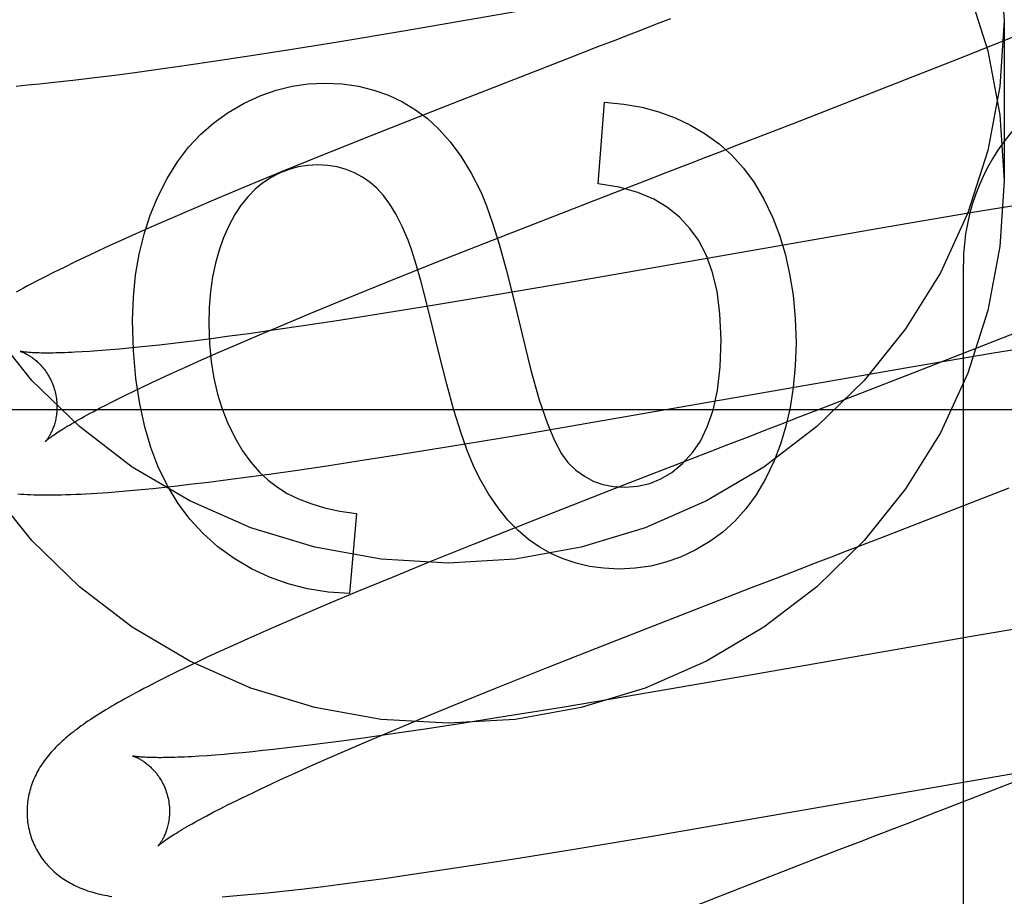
# Model space of a CAD drawing. Header units: inches. Extents: x 0 to 200, y 0 to 129.
# Tile 55 of 97: x 57.427 to 57.565, y 49.006 to 49.129. Entities that reach past the tile are written whole.
import ezdxf

# ---------------------------------------------------------------- set-up
doc = ezdxf.new("R2010")
doc.units = ezdxf.units.IN
doc.header["$LTSCALE"] = 11
doc.header["$MEASUREMENT"] = 0
doc.linetypes.add('HIDDEN', pattern=[0.2, 0.1, -0.1])
doc.layers.add('DEFAULT_2', color=8, linetype='HIDDEN')

msp = doc.modelspace()

# ---------------------------------------------------------------- linework, layer by layer
at = {"layer": 'DEFAULT_2', "color": 8, "linetype": 'HIDDEN'}
for p, q in [((57.4803695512, 49.127179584), (57.536489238, 49.136915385)), ((57.56463871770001, 49.1286217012), (57.56463871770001, 49.1061297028)), ((57.4711767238, 49.1256537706), (57.4803695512, 49.127179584)), ((57.5645241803, 49.1257703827), (57.56906529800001, 49.1276139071)), ((57.4644647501, 49.1245706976), (57.4711767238, 49.1256537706)), ((57.5100180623, 49.1258353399), (57.5077679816, 49.1249645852)), ((57.5588215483, 49.1234863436), (57.5645241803, 49.1257703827)), ((57.45901843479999, 49.1237163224), (57.4644647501, 49.1245706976)), ((57.5077679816, 49.1249645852), (57.5032614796, 49.1232185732)), ((57.449614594, 49.12230776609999), (57.4537258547, 49.122911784)), ((57.4537258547, 49.122911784), (57.45901843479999, 49.1237163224)), ((57.5032614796, 49.1232185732), (57.4864690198, 49.116667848)), ((57.5508368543, 49.1203304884), (57.5588215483, 49.1234863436)), ((57.4398698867, 49.1209706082), (57.4427085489, 49.1213441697)), ((57.4427085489, 49.1213441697), (57.4456213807, 49.121741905)), ((57.4456213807, 49.121741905), (57.449614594, 49.12230776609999)), ((57.4293034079, 49.1197406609), (57.4309722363, 49.1199142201)), ((57.4309722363, 49.1199142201), (57.4326747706, 49.12010039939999)), ((57.4326747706, 49.12010039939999), (57.4344177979, 49.1202996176)), ((57.4344177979, 49.1202996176), (57.4371053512, 49.1206220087)), ((57.4371053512, 49.1206220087), (57.4398698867, 49.1209706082)), ((57.5349467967, 49.1141377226), (57.5508368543, 49.1203304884)), ((57.4260390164, 49.1194306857), (57.4276610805, 49.1195794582)), ((57.4276610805, 49.1195794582), (57.4293034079, 49.1197406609)), ((57.5077069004, 49.1057244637), (57.5085663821, 49.1171432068)), ((57.4864690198, 49.116667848), (57.4766552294, 49.1127846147)), ((57.5305633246, 49.1124404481), (57.5349467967, 49.1141377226)), ((57.4766552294, 49.1127846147), (57.4692580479, 49.109816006)), ((57.5250285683, 49.11030008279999), (57.5272486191, 49.1111583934)), ((57.4692580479, 49.109816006), (57.4631278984, 49.10731966)), ((57.4631278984, 49.10731966), (57.458192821, 49.1052797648)), ((57.5071549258, 49.1033798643), (57.5149784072, 49.1064133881)), ((57.5149784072, 49.1064133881), (57.5172164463, 49.1072794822)), ((57.458192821, 49.1052797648), (57.454371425, 49.10367756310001)), ((57.454371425, 49.10367756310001), (57.4506716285, 49.1021037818)), ((57.4950124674, 49.0986400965), (57.5071549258, 49.1033798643)), ((57.4506716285, 49.1021037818), (57.4479813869, 49.10094309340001)), ((57.5672010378, 49.10282229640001), (57.5599289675, 49.1016170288)), ((57.4479813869, 49.10094309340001), (57.4453671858, 49.0997998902)), ((57.5599289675, 49.1016170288), (57.5478995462, 49.0995657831)), ((57.4453671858, 49.0997998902), (57.4428296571, 49.0986735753)), ((57.5478995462, 49.0995657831), (57.5047311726, 49.0920391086)), ((57.4428296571, 49.0986735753), (57.4403735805, 49.09756531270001)), ((57.4853641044, 49.0948291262), (57.4950124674, 49.0986400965)), ((57.43878551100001, 49.0968378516), (57.4372354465, 49.0961184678)), ((57.4403735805, 49.09756531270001), (57.43878551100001, 49.0968378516)), ((57.435716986, 49.0954037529), (57.4342249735, 49.094690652)), ((57.4372354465, 49.0961184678), (57.435716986, 49.0954037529)), ((57.4327685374, 49.093982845), (57.4313698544, 49.0932907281)), ((57.4342249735, 49.094690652), (57.4327685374, 49.093982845)), ((57.4781294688, 49.0919332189), (57.4853641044, 49.0948291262)), ((57.5589387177, 48.4896404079), (57.5589387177, 49.0944442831)), ((57.4300482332, 49.0926240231), (57.4288098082, 49.0919864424)), ((57.4313698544, 49.0932907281), (57.4300482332, 49.0926240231)), ((57.4721673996, 49.0895136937), (57.4781294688, 49.0919332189)), ((57.5047311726, 49.0920391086), (57.4931575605, 49.0900662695)), ((57.467397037, 49.0875506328), (57.4721673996, 49.0895136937)), ((57.4931575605, 49.0900662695), (57.4841690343, 49.0885728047)), ((57.4841690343, 49.0885728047), (57.4765806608, 49.0873488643)), ((57.4637255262, 49.086019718), (57.467397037, 49.0875506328)), ((57.4765806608, 49.0873488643), (57.4713546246, 49.0865312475)), ((57.4601942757, 49.0845276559), (57.4637255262, 49.086019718)), ((57.466315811, 49.0857671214), (57.4624337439, 49.0851977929)), ((57.4713546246, 49.0865312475), (57.466315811, 49.0857671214)), ((57.5696396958, 49.08614038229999), (57.5620066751, 49.0831099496)), ((57.4533840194, 49.08395495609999), (57.4508704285, 49.0836362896)), ((57.4559940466, 49.0842993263), (57.4533840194, 49.08395495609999)), ((57.4586960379, 49.0846685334), (57.4559940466, 49.0842993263)), ((57.45681398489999, 49.0830780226), (57.4601942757, 49.0845276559)), ((57.4624337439, 49.0851977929), (57.4586960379, 49.0846685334)), ((57.4405484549, 49.0825097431), (57.4392802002, 49.0823990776)), ((57.4418709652, 49.0826331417), (57.4405484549, 49.0825097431)), ((57.4432464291, 49.0827692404), (57.4418709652, 49.0826331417)), ((57.4446734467, 49.0829179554), (57.4432464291, 49.0827692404)), ((57.4461506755, 49.0830791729), (57.4446734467, 49.0829179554)), ((57.4484577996, 49.08334412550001), (57.4461506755, 49.0830791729)), ((57.4508704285, 49.0836362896), (57.4484577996, 49.08334412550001)), ((57.4543841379, 49.0820208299), (57.45681398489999, 49.0830780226)), ((57.5620066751, 49.0831099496), (57.55183700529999, 49.0791258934)), ((57.56287778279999, 49.0819301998), (57.5699552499, 49.0831049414)), ((57.4363551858, 49.0821778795), (57.4352872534, 49.0821113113)), ((57.4392802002, 49.0823990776), (57.4380674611, 49.08230112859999)), ((57.45204944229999, 49.0809911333), (57.4543841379, 49.0820208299)), ((57.5521630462, 49.0801040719), (57.56287778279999, 49.0819301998)), ((57.4476827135, 49.0790208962), (57.4498142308, 49.0799905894)), ((57.4498142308, 49.0799905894), (57.45204944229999, 49.0809911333)), ((57.4962075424, 49.0703963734), (57.5521630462, 49.0801040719)), ((57.4450092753, 49.07777912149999), (57.4463214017, 49.07839246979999)), ((57.4463214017, 49.07839246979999), (57.4476827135, 49.0790208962)), ((57.55183700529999, 49.0791258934), (57.5422222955, 49.07539223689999)), ((57.4425373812, 49.076600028), (57.4437475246, 49.0771814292)), ((57.4437475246, 49.0771814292), (57.4450092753, 49.07777912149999)), ((57.4402764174, 49.07548865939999), (57.4413800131, 49.0760355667)), ((57.4413800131, 49.0760355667), (57.4425373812, 49.076600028)), ((57.4368547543, 49.0737246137), (57.43776042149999, 49.0742033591)), ((57.4392276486, 49.0749600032), (57.4402764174, 49.07548865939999)), ((57.5422222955, 49.07539223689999), (57.53894377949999, 49.0741231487)), ((57.4091387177, 49.0740443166), (57.9091387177, 49.0740443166)), ((57.5356366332, 49.0728440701), (57.5334183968, 49.0719864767)), ((57.4870411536, 49.0688746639), (57.4962075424, 49.0703963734)), ((57.4803473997, 49.0677941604), (57.4870411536, 49.0688746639)), ((57.52559282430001, 49.0689606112), (57.5233453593, 49.0680908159)), ((57.4749150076, 49.0669415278), (57.4803473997, 49.0677941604)), ((57.5233453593, 49.0680908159), (57.5121004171, 49.063726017)), ((57.4655329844, 49.0655350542), (57.4696351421, 49.0661383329)), ((57.4696351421, 49.0661383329), (57.4749150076, 49.0669415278)), ((57.4558061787, 49.0641982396), (57.4586405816, 49.0645719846)), ((57.4586405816, 49.0645719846), (57.46154791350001, 49.0649696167)), ((57.46154791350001, 49.0649696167), (57.4655329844, 49.0655350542)), ((57.446911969, 49.06313900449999), (57.44862178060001, 49.0633267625)), ((57.44862178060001, 49.0633267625), (57.4503653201, 49.06352677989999)), ((57.4503653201, 49.06352677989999), (57.4530468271, 49.06384943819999)), ((57.4530468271, 49.06384943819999), (57.4558061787, 49.0641982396)), ((57.5121004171, 49.063726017), (57.4987808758, 49.0585061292)), ((57.4404413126, 49.062521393), (57.4420022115, 49.0626548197)), ((57.4420022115, 49.0626548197), (57.4435978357, 49.062802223)), ((57.4435978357, 49.062802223), (57.44523585, 49.0629638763)), ((57.44523585, 49.0629638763), (57.446911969, 49.06313900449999)), ((57.5482093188, 49.0563673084), (57.56534097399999, 49.0630343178)), ((57.4738187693, 49.0594352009), (57.4728365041, 49.0482005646)), ((57.4987808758, 49.0585061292), (57.4901482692, 49.0550757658)), ((57.5460021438, 49.0555131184), (57.5482093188, 49.0563673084)), ((57.4901482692, 49.0550757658), (57.4838652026, 49.0525456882)), ((57.4838652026, 49.0525456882), (57.4787820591, 49.05047242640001)), ((57.535967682, 49.0516333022), (57.538208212, 49.05249952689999)), ((57.4787820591, 49.05047242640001), (57.4738579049, 49.0484362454)), ((57.529231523, 49.04902682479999), (57.53260095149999, 49.0503311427)), ((57.4738579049, 49.0484362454), (57.47004507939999, 49.0468369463)), ((57.5225045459, 49.0464172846), (57.529231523, 49.04902682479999)), ((57.47004507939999, 49.0468369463), (57.4663544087, 49.04526631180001)), ((57.4663544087, 49.04526631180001), (57.4636696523, 49.0441074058)), ((57.5103286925, 49.0416625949), (57.5225045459, 49.0464172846)), ((57.4636696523, 49.0441074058), (57.461059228, 49.0429652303)), ((57.5741713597, 49.0445652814), (57.56088834, 49.04228987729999)), ((57.461059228, 49.0429652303), (57.4585304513, 49.0418421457)), ((57.4585304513, 49.0418421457), (57.4560888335, 49.0407397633)), ((57.5006622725, 49.037841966), (57.5103286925, 49.0416625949)), ((57.56088834, 49.04228987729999), (57.5234185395, 49.0357480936)), ((57.4545054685, 49.0400140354), (57.4529523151, 49.0392927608)), ((57.4560888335, 49.0407397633), (57.4545054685, 49.0400140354)), ((57.4514256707, 49.03857365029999), (57.449930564, 49.03785842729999)), ((57.4529523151, 49.0392927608), (57.4514256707, 49.03857365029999)), ((57.4484820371, 49.03715377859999), (57.4470958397, 49.0364671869)), ((57.449930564, 49.03785842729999), (57.4484820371, 49.03715377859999)), ((57.4934203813, 49.034940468), (57.5006622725, 49.037841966)), ((57.4457840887, 49.03580486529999), (57.4445509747, 49.03516945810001)), ((57.4470958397, 49.0364671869), (57.4457840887, 49.03580486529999)), ((57.5234185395, 49.0357480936), (57.5117377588, 49.0337462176)), ((57.4874572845, 49.032517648), (57.4934203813, 49.034940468)), ((57.5117377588, 49.0337462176), (57.5026330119, 49.03222144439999)), ((57.4826897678, 49.0305529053), (57.4874572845, 49.032517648)), ((57.5026330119, 49.03222144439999), (57.49492190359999, 49.0309646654)), ((57.4790233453, 49.0290215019), (57.4826897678, 49.0305529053)), ((57.49492190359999, 49.0309646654), (57.48855184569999, 49.0299578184)), ((57.4754996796, 49.0275297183), (57.4790233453, 49.0290215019)), ((57.4834427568, 49.02917601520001), (57.4795012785, 49.0285918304)), ((57.48855184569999, 49.0299578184), (57.4834427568, 49.02917601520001)), ((57.4720544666, 49.0275444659), (57.469426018, 49.0271963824)), ((57.4757014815, 49.0280471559), (57.4720544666, 49.0275444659)), ((57.4721295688, 49.0260811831), (57.4754996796, 49.0275297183)), ((57.4795012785, 49.0285918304), (57.4757014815, 49.0280471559)), ((57.4578253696, 49.0258577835), (57.4564918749, 49.0257324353)), ((57.4592119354, 49.0259959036), (57.4578253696, 49.0258577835)), ((57.46065026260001, 49.0261467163), (57.4592119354, 49.0259959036)), ((57.4621390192, 49.0263101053), (57.46065026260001, 49.0261467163)), ((57.4644637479, 49.0265784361), (57.4621390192, 49.0263101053)), ((57.46689423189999, 49.0268740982), (57.4644637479, 49.0265784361)), ((57.469426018, 49.0271963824), (57.46689423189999, 49.0268740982)), ((57.46970909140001, 49.0250253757), (57.4721295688, 49.0260811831)), ((57.4528231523, 49.025433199), (57.4517157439, 49.0253588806)), ((57.453989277, 49.0255201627), (57.4528231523, 49.025433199)), ((57.4552127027, 49.0256198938), (57.453989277, 49.0255201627)), ((57.4564918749, 49.0257324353), (57.4552127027, 49.0256198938)), ((57.4673853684, 49.023997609), (57.46970909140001, 49.0250253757)), ((57.4651626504, 49.022999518), (57.4673853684, 49.023997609)), ((57.5147275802, 49.0140658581), (57.5737098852, 49.0242996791)), ((57.4616943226, 49.02140683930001), (57.4630452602, 49.0220328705)), ((57.4630452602, 49.0220328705), (57.4651626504, 49.022999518)), ((57.5662651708, 49.0218041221), (57.5566213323, 49.0180621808)), ((57.4591433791, 49.020201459), (57.4603932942, 49.02079617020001)), ((57.4603932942, 49.02079617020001), (57.4616943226, 49.02140683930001)), ((57.4557122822, 49.0185196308), (57.456801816, 49.01906255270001)), ((57.456801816, 49.01906255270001), (57.457945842, 49.0196233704)), ((57.457945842, 49.0196233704), (57.4591433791, 49.020201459)), ((57.45370169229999, 49.0174908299), (57.45467838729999, 49.017995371)), ((57.45467838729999, 49.017995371), (57.4557122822, 49.0185196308)), ((57.5566213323, 49.0180621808), (57.55443535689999, 49.0172162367)), ((57.4527834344, 49.0170069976), (57.45370169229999, 49.0174908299)), ((57.5043540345, 49.0123331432), (57.5147275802, 49.0140658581)), ((57.4965148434, 49.011062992), (57.5043540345, 49.0123331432)), ((57.5411085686, 49.01206304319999), (57.5377435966, 49.0107604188)), ((57.4910715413, 49.01020700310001), (57.4965148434, 49.011062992)), ((57.5377435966, 49.0107604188), (57.5276474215, 49.0068399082)), ((57.4816666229, 49.0087935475), (57.4857792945, 49.0094000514)), ((57.4857792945, 49.0094000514), (57.4910715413, 49.01020700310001)), ((57.4747541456, 49.0078243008), (57.4776705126, 49.00822468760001)), ((57.4776705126, 49.00822468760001), (57.4816666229, 49.0087935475)), ((57.4629870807, 49.0063784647), (57.4647026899, 49.0065683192)), ((57.4647026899, 49.0065683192), (57.4664524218, 49.0067704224)), ((57.4664524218, 49.0067704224), (57.46914214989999, 49.0070959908)), ((57.46914214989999, 49.0070959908), (57.4719103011, 49.0074476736)), ((57.4719103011, 49.0074476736), (57.4747541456, 49.0078243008)), ((57.5276474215, 49.0068399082), (57.5143639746, 49.0016329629)), ((57.45648576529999, 49.0057511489), (57.4580526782, 49.0058869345)), ((57.4580526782, 49.0058869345), (57.45965862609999, 49.0060370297)), ((57.45965862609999, 49.0060370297), (57.4613051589, 49.0062011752)), ((57.4613051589, 49.0062011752), (57.4629870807, 49.0063784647))]:
    msp.add_line(p, q, dxfattribs=at)
for points in [[(57.4224510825, 49.1718786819), (57.42825487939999, 49.1791211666), (57.43491926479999, 49.1856192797), (57.4423296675, 49.1912952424), (57.4503931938, 49.1960473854), (57.4589795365, 49.19982695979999), (57.4679735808, 49.2025569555), (57.4772368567, 49.2042204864), (57.4866387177, 49.20476967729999), (57.4960405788, 49.2042204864), (57.5053038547, 49.2025569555), (57.5142978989, 49.19982695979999), (57.5228842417, 49.1960473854), (57.530947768, 49.1912952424), (57.53835817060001, 49.1856192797), (57.54502255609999, 49.1791211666), (57.5508263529, 49.1718786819), (57.5557042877, 49.1640122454), (57.5595641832, 49.1556241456), (57.5623721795, 49.14684655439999), (57.56405561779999, 49.137866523), (57.56463871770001, 49.1286217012)], [(57.4224510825, 49.1493866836), (57.42825487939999, 49.1566291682), (57.43491926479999, 49.1631272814), (57.4423296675, 49.1688032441), (57.4503931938, 49.1735553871), (57.4589795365, 49.17733496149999), (57.4679735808, 49.1800649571), (57.4772368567, 49.18172848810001), (57.4866387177, 49.1822776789), (57.4960405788, 49.18172848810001), (57.5053038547, 49.1800649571), (57.5142978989, 49.17733496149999), (57.5228842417, 49.1735553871), (57.530947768, 49.1688032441), (57.53835817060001, 49.1631272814), (57.54502255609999, 49.1566291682), (57.5508263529, 49.1493866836), (57.5557042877, 49.141520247), (57.5595641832, 49.1331321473), (57.5623721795, 49.12435455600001), (57.56405561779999, 49.1153745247), (57.56463871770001, 49.1061297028)], [(57.56463871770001, 49.1286217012), (57.56405561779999, 49.11937687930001), (57.5623721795, 49.110396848), (57.5595641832, 49.1016192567), (57.5557042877, 49.093231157), (57.5508263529, 49.0853647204), (57.54502255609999, 49.0781222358), (57.53835817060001, 49.0716241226), (57.530947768, 49.0659481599), (57.5228842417, 49.0611960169), (57.5142978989, 49.0574164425), (57.5053038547, 49.05468644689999), (57.4960405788, 49.0530229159), (57.4866387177, 49.0524737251), (57.4772368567, 49.0530229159), (57.4679735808, 49.05468644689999), (57.4589795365, 49.0574164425), (57.4503931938, 49.0611960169), (57.4423296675, 49.0659481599), (57.43491926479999, 49.0716241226), (57.42825487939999, 49.0781222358), (57.4224510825, 49.0853647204)], [(57.5178515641, 49.1288642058), (57.5156222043, 49.128002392), (57.5133850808, 49.1271375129)], [(57.5133850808, 49.1271375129), (57.5122640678, 49.1267040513), (57.5100180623, 49.1258353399)], [(57.4557835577, 49.1157095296), (57.4580384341, 49.11701377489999), (57.46028569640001, 49.1180639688), (57.4625166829, 49.1188525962), (57.4647573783, 49.1194022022), (57.4670337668, 49.1197353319), (57.469337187, 49.1198444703)], [(57.469337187, 49.1198444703), (57.471774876, 49.1197218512), (57.4740788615, 49.1193949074), (57.4762407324, 49.1188614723), (57.4782857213, 49.1181280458), (57.48023906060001, 49.11720112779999), (57.4820923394, 49.1160785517)], [(57.5085663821, 49.1171432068), (57.51128142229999, 49.116894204), (57.51384035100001, 49.1164480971), (57.5162294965, 49.1158043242), (57.5184898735, 49.1149645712), (57.52066249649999, 49.1139305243), (57.522733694, 49.11270162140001)], [(57.4459112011, 49.1038712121), (57.4472267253, 49.1064690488), (57.4486694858, 49.1087993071), (57.4502350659, 49.110845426), (57.45193671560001, 49.11265708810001), (57.4537876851, 49.1142839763), (57.4557835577, 49.1157095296)], [(57.4820923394, 49.1160785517), (57.4837452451, 49.1148519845), (57.4853529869, 49.1133576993), (57.48691993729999, 49.1116101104), (57.4884329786, 49.1095659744), (57.4898789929, 49.1071820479), (57.4912623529, 49.1044727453)], [(57.522733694, 49.11270162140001), (57.5246544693, 49.1113071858), (57.5264346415, 49.1097036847), (57.52807090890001, 49.1079075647), (57.5295731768, 49.1058694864), (57.5309513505, 49.103540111), (57.5322021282, 49.1009358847)], [(57.5272486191, 49.1111583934), (57.5283557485, 49.1115865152), (57.5305633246, 49.1124404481)], [(57.52057032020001, 49.1085765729), (57.5228019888, 49.10943934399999), (57.5250285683, 49.11030008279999)], [(57.4683549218, 49.1083642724), (57.4669600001, 49.1082904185), (57.46561655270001, 49.1080785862), (57.46433319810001, 49.1077328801), (57.4630840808, 49.107240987), (57.4618433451, 49.1065905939), (57.4606196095, 49.10578580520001)], [(57.4757071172, 49.1058894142), (57.4746263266, 49.106639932), (57.4734961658, 49.1072542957), (57.4723245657, 49.1077316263), (57.47108773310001, 49.1080745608), (57.46976187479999, 49.1082857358), (57.4683549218, 49.1083642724)], [(57.5172164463, 49.1072794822), (57.5194530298, 49.1081445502), (57.52057032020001, 49.1085765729)], [(57.56463871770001, 49.1061297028), (57.56405561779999, 49.0968848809), (57.5623721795, 49.0879048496), (57.5595641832, 49.0791272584), (57.5557042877, 49.0707391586), (57.5508263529, 49.0628727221), (57.54502255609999, 49.0556302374), (57.53835817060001, 49.0491321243), (57.530947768, 49.0434561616), (57.5228842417, 49.03870401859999), (57.5142978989, 49.0349244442), (57.5053038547, 49.0321944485), (57.4960405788, 49.0305309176), (57.4866387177, 49.0299817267), (57.4772368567, 49.0305309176), (57.4679735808, 49.0321944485), (57.4589795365, 49.0349244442), (57.4503931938, 49.03870401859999), (57.4423296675, 49.0434561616), (57.43491926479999, 49.0491321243), (57.42825487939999, 49.0556302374), (57.4224510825, 49.0628727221)], [(57.4606196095, 49.10578580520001), (57.4595744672, 49.10493782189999), (57.4585765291, 49.1039221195), (57.4576227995, 49.1027471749), (57.456722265, 49.10138755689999), (57.4558839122, 49.0998178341), (57.4551047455, 49.09804648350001)], [(57.4810391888, 49.0977956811), (57.48021698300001, 49.09972033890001), (57.47936526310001, 49.1014050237), (57.4784812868, 49.10284064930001), (57.4775732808, 49.1040544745), (57.4766494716, 49.1050737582), (57.4757071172, 49.1058894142)], [(57.5205807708, 49.0994474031), (57.5191286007, 49.10100912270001), (57.5174255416, 49.1023706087), (57.5154964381, 49.1035374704), (57.5132667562, 49.1044928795), (57.5106619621, 49.1052200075), (57.5077069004, 49.1057244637)], [(57.4423863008, 49.0865702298), (57.4425015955, 49.08980997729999), (57.442809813, 49.0928979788), (57.4433147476, 49.0958255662), (57.4440050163, 49.0986187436), (57.444869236, 49.1013035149), (57.4459112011, 49.1038712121)], [(57.4912623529, 49.1044727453), (57.4920430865, 49.1026077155), (57.49289200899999, 49.1001871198), (57.4938056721, 49.09723625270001), (57.494794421, 49.0936792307), (57.4958686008, 49.08944017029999), (57.497024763, 49.0845443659)], [(57.5322021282, 49.1009358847), (57.53313366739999, 49.0985126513), (57.5339180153, 49.09589269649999), (57.5345631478, 49.0930840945), (57.5350451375, 49.0900626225), (57.5353400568, 49.08680405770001), (57.5354558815, 49.0833164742)], [(57.5249579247, 49.0838076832), (57.5247877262, 49.0874432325), (57.524376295, 49.0906461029), (57.5237072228, 49.0933965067), (57.5228297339, 49.0957538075), (57.5217930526, 49.0977773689), (57.5205807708, 49.0994474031)], [(57.4551047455, 49.09804648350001), (57.4545146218, 49.0963813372), (57.4540202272, 49.09458538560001), (57.4536172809, 49.0926633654), (57.4533186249, 49.0906010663), (57.4531371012, 49.0883842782), (57.4530684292, 49.0860177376)], [(57.4854148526, 49.0817800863), (57.4844768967, 49.0856499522), (57.48362190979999, 49.0890393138), (57.4828494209, 49.0919479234), (57.482160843, 49.0943765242), (57.4815575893, 49.0963258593), (57.4810391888, 49.0977956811)], [(57.4288098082, 49.0919864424), (57.4282207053, 49.09167826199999), (57.4276509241, 49.0913768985), (57.4270999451, 49.0910821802), (57.4265672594, 49.0907939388), (57.42605232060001, 49.0905119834)], [(57.44594702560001, 49.0660654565), (57.4449415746, 49.0686894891), (57.4440893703, 49.0716174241), (57.4433795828, 49.0748366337), (57.442844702, 49.078385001), (57.442517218, 49.0823004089), (57.4423863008, 49.0865702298)], [(57.4530684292, 49.0860177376), (57.4531571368, 49.083309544), (57.4533910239, 49.0807699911), (57.4537751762, 49.0784052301), (57.4542943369, 49.0761968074), (57.4549332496, 49.0741262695), (57.4556969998, 49.0721997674)], [(57.497024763, 49.0845443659), (57.4982574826, 49.0795455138), (57.4994239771, 49.07540179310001), (57.5005225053, 49.0721615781), (57.5015582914, 49.0696797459), (57.5025365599, 49.0678111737), (57.5034555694, 49.0666042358)], [(57.5209674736, 49.0680300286), (57.5220695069, 49.06960665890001), (57.5230132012, 49.0715781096), (57.5238139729, 49.0739196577), (57.5244255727, 49.0767054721), (57.5248017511, 49.0800097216), (57.5249579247, 49.0838076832)], [(57.5354558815, 49.0833164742), (57.5353496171, 49.0801383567), (57.5350741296, 49.0771393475), (57.53462372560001, 49.0743273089), (57.5340154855, 49.0716786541), (57.5332664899, 49.0691697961), (57.5323710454, 49.0668085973)], [(57.4266144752, 49.082184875), (57.4266026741, 49.08218747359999), (57.4265930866, 49.0821896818), (57.4265991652, 49.0821880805), (57.42661427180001, 49.08218396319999), (57.4266370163, 49.0821774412), (57.42666707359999, 49.0821683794), (57.4267041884, 49.0821566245), (57.4267481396, 49.0821420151), (57.4267984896, 49.0821244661), (57.4268548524, 49.0821038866), (57.42691686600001, 49.08208018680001), (57.426984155, 49.0820532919), (57.4270564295, 49.0820231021), (57.42713333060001, 49.0819895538), (57.42721474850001, 49.0819524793), (57.4273005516, 49.0819117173), (57.4273904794, 49.0818671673), (57.4274843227, 49.08181870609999), (57.4275818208, 49.0817662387), (57.4276827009, 49.0817096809), (57.4277868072, 49.0816488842), (57.4278939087, 49.0815837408), (57.4280039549, 49.0815140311), (57.4281168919, 49.0814395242), (57.4282324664, 49.08136010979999), (57.42835045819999, 49.0812756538), (57.4284706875, 49.0811859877), (57.4285928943, 49.0810909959), (57.4287170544, 49.0809903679), (57.4288431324, 49.0808837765), (57.4289708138, 49.0807711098), (57.42909986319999, 49.0806521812), (57.4292299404, 49.0805268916), (57.4293606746, 49.0803951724), (57.42949186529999, 49.0802567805), (57.4296233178, 49.0801114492), (57.4297545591, 49.0799592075), (57.42988518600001, 49.0798000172), (57.4300147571, 49.0796338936), (57.4301428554, 49.0794608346), (57.430268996, 49.0792809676), (57.43039275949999, 49.0790943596), (57.4305135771, 49.0789013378), (57.4306309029, 49.0787022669), (57.430744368, 49.0784972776), (57.4308536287, 49.0782865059), (57.4309581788, 49.078070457), (57.4310575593, 49.0778496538), (57.4311514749, 49.0776243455), (57.43123965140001, 49.07739480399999), (57.4313217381, 49.0771616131), (57.4313973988, 49.0769254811), (57.4314575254, 49.0767191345)], [(57.4352872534, 49.0821113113), (57.4342801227, 49.0820569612), (57.4337997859, 49.0820342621), (57.4333351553, 49.0820144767), (57.4328862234, 49.0819975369), (57.43245308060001, 49.0819833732), (57.4320355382, 49.0819719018), (57.4316333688, 49.0819630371), (57.4312467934, 49.0819566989), (57.4308755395, 49.0819527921), (57.4305207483, 49.08195122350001), (57.4301830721, 49.0819518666), (57.42986313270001, 49.0819545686), (57.4295617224, 49.0819591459), (57.4292783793, 49.0819654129), (57.4290130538, 49.0819731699), (57.42876510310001, 49.0819822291), (57.4285340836, 49.081992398), (57.4283193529, 49.082003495), (57.4281204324, 49.0820153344), (57.4279364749, 49.0820277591), (57.4277667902, 49.0820406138), (57.4276106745, 49.08205375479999), (57.4274674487, 49.0820670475), (57.4273365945, 49.0820803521), (57.42721755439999, 49.0820935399), (57.4271099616, 49.0821064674), (57.4270134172, 49.0821189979), (57.4269275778, 49.0821309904), (57.4268520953, 49.082142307), (57.4267866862, 49.08215280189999), (57.4267310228, 49.0821623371), (57.4266849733, 49.08217074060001), (57.4266483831, 49.0821778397), (57.4266210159, 49.0821834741), (57.4266144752, 49.082184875)], [(57.4380674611, 49.08230112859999), (57.4369114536, 49.0822158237), (57.4363551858, 49.0821778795)], [(57.4910365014, 49.0643902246), (57.49021209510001, 49.06610100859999), (57.4893428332, 49.0682651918), (57.4884288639, 49.0708625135), (57.48746974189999, 49.0739537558), (57.486465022, 49.0775997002), (57.4854148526, 49.0817800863)], [(57.43145753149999, 49.0767191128), (57.4315132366, 49.0765086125), (57.4315702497, 49.0762672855), (57.4316202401, 49.0760251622), (57.43166313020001, 49.075783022), (57.4316989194, 49.0755415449), (57.43172770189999, 49.0753011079), (57.43174960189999, 49.075062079), (57.4317647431, 49.07482514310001), (57.4317732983, 49.0745909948), (57.4317754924, 49.0743599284), (57.4317715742, 49.0741322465), (57.4317618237, 49.0739085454), (57.4317465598, 49.0736894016), (57.4317261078, 49.0734750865), (57.4317008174, 49.0732659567), (57.43167104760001, 49.07306222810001), (57.4316371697, 49.0728641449), (57.4315995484, 49.0726718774), (57.4315585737, 49.0724856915), (57.4315145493, 49.0723054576), (57.4314677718, 49.0721310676), (57.4314185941, 49.0719626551), (57.4313673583, 49.0718003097), (57.43131436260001, 49.0716439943), (57.4312599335, 49.0714937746), (57.4312042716, 49.0713493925), (57.4311475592, 49.0712105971), (57.43109007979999, 49.071077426), (57.4310320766, 49.07094983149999), (57.4309738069, 49.07082780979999), (57.4309155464, 49.0707113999), (57.4308574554, 49.070600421), (57.4307996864, 49.0704947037), (57.43074249, 49.0703942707), (57.4306860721, 49.07029906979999), (57.4306307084, 49.0702091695), (57.4305766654, 49.0701246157), (57.4305241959, 49.0700454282), (57.4304735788, 49.069971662), (57.4304250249, 49.0699032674), (57.4303787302, 49.0698401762), (57.4303350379, 49.06978251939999), (57.43029426, 49.0697303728), (57.43025673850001, 49.0696838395), (57.430222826, 49.06964302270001), (57.4301928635, 49.06960800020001), (57.4301672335, 49.0695788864), (57.4301462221, 49.0695556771), (57.4301301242, 49.0695383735), (57.4301193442, 49.0695270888), (57.4301142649, 49.0695219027)], [(57.43776042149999, 49.0742033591), (57.4387242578, 49.0747028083), (57.4392276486, 49.0749600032)], [(57.4301153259, 49.0695229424), (57.4301229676, 49.0695303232), (57.4301377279, 49.0695442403), (57.4301601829, 49.069564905), (57.43019085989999, 49.0695924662), (57.4302303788, 49.0696271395), (57.4302791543, 49.0696689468), (57.4303376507, 49.0697179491), (57.43040633, 49.0697742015), (57.4304856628, 49.0698377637), (57.43057606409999, 49.0699086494), (57.4306779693, 49.0699868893), (57.4307917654, 49.0700724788), (57.4309178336, 49.07016541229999), (57.4310566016, 49.07026572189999), (57.4312084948, 49.07037343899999), (57.4313739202, 49.0704885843), (57.4315533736, 49.0706112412), (57.4317470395, 49.07074128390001), (57.4319552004, 49.0708786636), (57.4321779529, 49.0710232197), (57.4324154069, 49.071174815), (57.4326676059, 49.0713332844), (57.432934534, 49.0714984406), (57.4332162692, 49.07167016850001), (57.4335127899, 49.0718483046), (57.4338242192, 49.072032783), (57.434150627, 49.07222351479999), (57.4344920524, 49.0724204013), (57.43484853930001, 49.0726233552), (57.4352200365, 49.0728322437), (57.4356064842, 49.07304693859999), (57.4360078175, 49.0732673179), (57.436423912, 49.0734932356), (57.4368547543, 49.0737246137)], [(57.53894377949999, 49.0741231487), (57.53674189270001, 49.0732714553), (57.5356366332, 49.0728440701)], [(57.4556969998, 49.0721997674), (57.4567268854, 49.0700897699), (57.4578145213, 49.0682311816), (57.4589621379, 49.0666360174), (57.4601630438, 49.0652682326), (57.461410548, 49.0640917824), (57.4627068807, 49.06311868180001)], [(57.5334183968, 49.0719864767), (57.5311910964, 49.07112545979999), (57.5289562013, 49.0702614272)], [(57.5289562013, 49.0702614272), (57.5278363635, 49.0698284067), (57.52559282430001, 49.0689606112)], [(57.5114517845, 49.0631187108), (57.5132374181, 49.0632515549), (57.5149282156, 49.0636421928), (57.5165101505, 49.0642751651), (57.5180253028, 49.0651968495), (57.5195157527, 49.0664536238), (57.5209674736, 49.0680300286)], [(57.4566291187, 49.05311185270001), (57.4543437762, 49.0547719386), (57.4522705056, 49.0566135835), (57.4504187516, 49.0586199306), (57.4487601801, 49.0608415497), (57.4472664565, 49.0633290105), (57.44594702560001, 49.0660654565)], [(57.5034555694, 49.0666042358), (57.5045751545, 49.0655277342), (57.5057638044, 49.06465505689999), (57.5070063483, 49.0639914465), (57.5083482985, 49.0635211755), (57.5098351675, 49.063228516), (57.5114517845, 49.0631187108)], [(57.5323710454, 49.0668085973), (57.53117100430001, 49.06428354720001), (57.5298534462, 49.0620333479), (57.5284212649, 49.0600751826), (57.526865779, 49.0583575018), (57.525178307, 49.056828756), (57.5233617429, 49.0555061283)], [(57.4994190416, 49.0547694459), (57.497932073, 49.0557976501), (57.49647551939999, 49.0570471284), (57.4950441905, 49.05850960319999), (57.4936536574, 49.0602099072), (57.4923194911, 49.0621728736), (57.4910365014, 49.0643902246)], [(57.42628696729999, 49.0621820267), (57.42670971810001, 49.0621521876), (57.4271466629, 49.0621256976), (57.4275977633, 49.0621026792), (57.4280626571, 49.0620832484), (57.4285421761, 49.0620674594), (57.42903645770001, 49.0620553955), (57.42954718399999, 49.06204711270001), (57.4300757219, 49.0620427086), (57.4306235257, 49.0620423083), (57.4311921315, 49.06204606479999), (57.4317830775, 49.062054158), (57.4323983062, 49.0620668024), (57.433038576, 49.0620842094), (57.4337064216, 49.0621066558), (57.434398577, 49.0621342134), (57.4351133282, 49.06216693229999), (57.43584707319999, 49.0622047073), (57.4365962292, 49.0622473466), (57.4373570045, 49.06229456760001), (57.4381244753, 49.0623459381), (57.4388964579, 49.0624011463), (57.4404413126, 49.062521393)], [(57.4627068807, 49.06311868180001), (57.4640840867, 49.062261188), (57.4656425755, 49.0614950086), (57.4673742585, 49.0608144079), (57.4693034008, 49.0602365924), (57.4714542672, 49.0597787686), (57.4738187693, 49.0594352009)], [(57.5233617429, 49.0555061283), (57.5213074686, 49.05429709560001), (57.51924030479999, 49.0533202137), (57.5171720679, 49.0525814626), (57.5150673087, 49.0520629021), (57.5128905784, 49.0517465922), (57.5106536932, 49.0516385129)], [(57.542673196, 49.0542256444), (57.54378503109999, 49.0546555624), (57.5460021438, 49.0555131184)], [(57.5106536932, 49.0516385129), (57.5085133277, 49.0517399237), (57.5064925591, 49.0520100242), (57.504603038, 49.05244930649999), (57.5028098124, 49.05305629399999), (57.50107793, 49.0538295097), (57.4994190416, 49.0547694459)], [(57.538208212, 49.05249952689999), (57.5404438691, 49.0533637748), (57.542673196, 49.0542256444)], [(57.4728365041, 49.0482005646), (57.4698035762, 49.0484052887), (57.46691923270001, 49.0488542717), (57.4641983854, 49.0495463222), (57.46159629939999, 49.0504850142), (57.45906824, 49.0516739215), (57.4566291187, 49.05311185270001)], [(57.53260095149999, 49.0503311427), (57.5348460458, 49.05119957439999), (57.535967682, 49.0516333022)], [(57.4445509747, 49.03516945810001), (57.44396333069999, 49.0348617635), (57.4433945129, 49.0345606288), (57.442844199, 49.0342659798), (57.4423120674, 49.0339777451), (57.441797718, 49.033695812), (57.4413008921, 49.0334201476), (57.4408207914, 49.03315041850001), (57.4403568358, 49.0328864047), (57.43990820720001, 49.0326277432), (57.43947418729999, 49.03237411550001), (57.4390540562, 49.0321251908), (57.438647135, 49.03188064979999), (57.43825274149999, 49.0316401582), (57.4378702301, 49.0314033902), (57.4374989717, 49.0311700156), (57.4371383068, 49.030939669), (57.43678783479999, 49.0307121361), (57.4364470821, 49.0304871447), (57.4361156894, 49.0302644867), (57.4357932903, 49.0300439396), (57.4354794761, 49.0298252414), (57.435173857, 49.0296081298), (57.4348760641, 49.0293923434), (57.4345857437, 49.0291776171), (57.4343025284, 49.0289636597), (57.4340260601, 49.0287501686), (57.43375603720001, 49.0285368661), (57.433492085, 49.0283233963), (57.43323414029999, 49.0281096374), (57.4329820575, 49.0278953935)], [(57.4329820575, 49.0278953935), (57.4327357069, 49.0276804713), (57.4324949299, 49.0274646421), (57.4322596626, 49.0272477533), (57.4320297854, 49.0270295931), (57.4318053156, 49.0268100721), (57.43158620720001, 49.0265890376), (57.431372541, 49.0263664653), (57.4311643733, 49.0261423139), (57.43096173, 49.025916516), (57.4307646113, 49.0256889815), (57.4305731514, 49.0254597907), (57.4303875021, 49.02522907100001), (57.4302075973, 49.0249966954), (57.4300335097, 49.0247627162), (57.4298650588, 49.0245268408), (57.429702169, 49.0242888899), (57.4295447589, 49.02404866), (57.4293926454, 49.0238057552), (57.4292461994, 49.0235606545), (57.4291055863, 49.0233135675), (57.42897114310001, 49.0230650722), (57.4288431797, 49.02281581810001), (57.4287217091, 49.0225659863), (57.4286069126, 49.0223161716), (57.4284984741, 49.022065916), (57.4283962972, 49.0218151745), (57.4283000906, 49.0215633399), (57.4282096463, 49.0213098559), (57.4281249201, 49.0210545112), (57.4280458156, 49.0207968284), (57.4279724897, 49.0205370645), (57.42790505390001, 49.0202753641), (57.42784356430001, 49.0200116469), (57.4277880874, 49.0197458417), (57.4277387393, 49.0194781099), (57.4276956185, 49.0192085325), (57.42765884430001, 49.0189373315), (57.4276285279, 49.0186647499), (57.42760475, 49.0183908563), (57.4275875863, 49.01811571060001), (57.427577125, 49.0178396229), (57.4275734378, 49.0175628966), (57.427576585, 49.0172856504), (57.4275866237, 49.01700803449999), (57.4276035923, 49.0167302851), (57.4276275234, 49.0164525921), (57.4276584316, 49.0161752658), (57.4276963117, 49.0158986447), (57.4277411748, 49.0156228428), (57.4277930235, 49.0153479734), (57.4278518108, 49.0150743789), (57.4279174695, 49.01480240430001), (57.4279793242, 49.0145702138)], [(57.4424045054, 49.0253938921), (57.4423965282, 49.0253956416), (57.4423850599, 49.0253982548), (57.4423823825, 49.025398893), (57.4423881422, 49.0253974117), (57.4424020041, 49.02539366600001), (57.4424236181, 49.0253875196), (57.4424526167, 49.0253788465), (57.44248874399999, 49.025367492), (57.4425317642, 49.0253532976), (57.4425812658, 49.0253361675), (57.4426368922, 49.025315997), (57.44269827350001, 49.02529269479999), (57.4427650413, 49.025266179), (57.4428368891, 49.0252363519), (57.4429134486, 49.0252031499), (57.4429945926, 49.02516640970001), (57.4430801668, 49.02512597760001), (57.4431699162, 49.02508174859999), (57.4432636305, 49.025033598), (57.44336104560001, 49.02498143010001), (57.4434618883, 49.0249251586), (57.443565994, 49.0248646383), (57.4436731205, 49.0247997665), (57.4437832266, 49.024730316), (57.4438962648, 49.0246560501), (57.4440119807, 49.0245768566), (57.4441301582, 49.0244925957), (57.4442506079, 49.02440310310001), (57.4443730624, 49.0243082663), (57.4444974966, 49.0242077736), (57.4446238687, 49.0241013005), (57.4447518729, 49.02398872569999), (57.4448812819, 49.0238698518), (57.44501174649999, 49.0237445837), (57.4451428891, 49.0236128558), (57.4452745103, 49.0234744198), (57.4454064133, 49.0233290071), (57.4455381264, 49.0231766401), (57.4456692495, 49.0230172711), (57.4457993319, 49.0228509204), (57.44592794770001, 49.022677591), (57.4460546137, 49.0224974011), (57.4461789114, 49.022310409), (57.4463002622, 49.0221169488), (57.4464181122, 49.0219173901), (57.44653208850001, 49.0217118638), (57.4466418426, 49.0215005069), (57.4467468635, 49.0212838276), (57.446846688, 49.0210623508), (57.4469410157, 49.02083633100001), (57.44702956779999, 49.0206060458), (57.44711199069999, 49.020372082), (57.44718794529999, 49.0201351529), (57.447248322, 49.0199279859)], [(57.4517157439, 49.0253588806), (57.4506684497, 49.0252970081), (57.4501677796, 49.0252706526), (57.449682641, 49.0252472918), (57.449213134, 49.0252268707), (57.4487593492, 49.0252093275), (57.4483213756, 49.0251945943), (57.4478992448, 49.02518259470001), (57.4474931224, 49.0251732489), (57.4471030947, 49.0251664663), (57.4467292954, 49.0251621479), (57.4463718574, 49.0251601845), (57.4460307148, 49.0251604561), (57.4457058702, 49.02516283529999), (57.4453971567, 49.025167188), (57.4451043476, 49.02517337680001), (57.4448275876, 49.0251812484), (57.44456669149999, 49.0251906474), (57.44432224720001, 49.0252013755), (57.4440945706, 49.0252132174), (57.4438837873, 49.02522594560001), (57.4436902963, 49.0252392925), (57.4435131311, 49.0252530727), (57.443351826, 49.0252670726), (57.4432053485, 49.0252811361), (57.4430728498, 49.0252951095), (57.44295364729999, 49.0253088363), (57.4428470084, 49.0253221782), (57.4427525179, 49.0253349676), (57.44266969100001, 49.0253470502), (57.442598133, 49.0253582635), (57.4425374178, 49.0253684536), (57.4424872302, 49.0253774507), (57.4424472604, 49.02538508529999), (57.4424171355, 49.02539120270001), (57.4424045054, 49.0253938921)], [(57.4472483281, 49.019927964), (57.4473042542, 49.01971658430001), (57.4473614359, 49.01947437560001), (57.4474115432, 49.0192313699), (57.4474544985, 49.0189883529), (57.4474903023, 49.0187460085), (57.4475190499, 49.01850472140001), (57.4475408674, 49.0182648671), (57.4475558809, 49.0180271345), (57.4475642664, 49.0177922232), (57.447566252, 49.01756043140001), (57.4475620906, 49.01733206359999), (57.4475520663, 49.0171077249), (57.4475365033, 49.0168880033), (57.4475157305, 49.0166731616), (57.44749010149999, 49.0164635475), (57.4474599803, 49.0162593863), (57.4474257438, 49.0160609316), (57.44738775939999, 49.015868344), (57.4473464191, 49.01568188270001), (57.4473020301, 49.0155014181), (57.4472548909, 49.0153268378), (57.4472053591, 49.0151582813), (57.447153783, 49.0149958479), (57.4471004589, 49.0148394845), (57.4470457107, 49.0146892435), (57.4469897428, 49.0145448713), (57.4469327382, 49.0144061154), (57.4468749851, 49.01427301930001), (57.44681673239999, 49.01414554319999), (57.4467582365, 49.0140236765), (57.4466997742, 49.0139074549), (57.4466415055, 49.01379669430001), (57.4465835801, 49.0136912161), (57.44652625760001, 49.0135910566), (57.4464697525, 49.0134961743), (57.4464143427, 49.0134066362), (57.44636030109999, 49.01332249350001), (57.4463078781, 49.0132437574), (57.4462573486, 49.0131704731), (57.4462089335, 49.01310260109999), (57.44616283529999, 49.0130400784), (57.44611940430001, 49.0129830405), (57.4460789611, 49.012931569), (57.4460418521, 49.012885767), (57.4460084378, 49.0128457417), (57.4459790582, 49.0128115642), (57.4459540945, 49.0127833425), (57.44593384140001, 49.0127610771), (57.4459185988, 49.0127447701), (57.44590878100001, 49.01273454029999), (57.4459047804, 49.0127304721)], [(57.445907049, 49.0127326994), (57.4459160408, 49.0127413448), (57.4459323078, 49.01275660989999), (57.4459564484, 49.0127787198), (57.44598898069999, 49.0128078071), (57.4460305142, 49.0128440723), (57.44608147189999, 49.0128875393), (57.4461423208, 49.0129382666), (57.446213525, 49.0129963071), (57.4462955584, 49.013061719), (57.4463888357, 49.0131345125), (57.4464937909, 49.0132147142), (57.4466108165, 49.0133023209), (57.446740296, 49.0133973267), (57.4468826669, 49.013499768), (57.4470383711, 49.0136096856), (57.4472078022, 49.013727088), (57.4473914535, 49.0138520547), (57.44758948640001, 49.01398444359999), (57.44780215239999, 49.0141241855), (57.4480295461, 49.01427111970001), (57.4482717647, 49.0144251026), (57.4485288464, 49.01458596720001), (57.4488007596, 49.0147535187), (57.44908759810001, 49.0149276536), (57.4493893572, 49.0151082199), (57.4497061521, 49.015295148), (57.4500380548, 49.0154883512), (57.4503850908, 49.0156877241), (57.45074729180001, 49.0158931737), (57.4511246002, 49.0161045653), (57.4515169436, 49.0163217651), (57.4519242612, 49.0165446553), (57.4523464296, 49.0167730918), (57.4527834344, 49.0170069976)], [(57.55443535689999, 49.0172162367), (57.5522369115, 49.01636592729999), (57.5511334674, 49.0159392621)], [(57.5511334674, 49.0159392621), (57.548919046, 49.0150831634), (57.54780843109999, 49.0146538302), (57.5466957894, 49.0142237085), (57.5444651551, 49.0133613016)], [(57.4279793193, 49.0145702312), (57.4280450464, 49.0143432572), (57.4281289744, 49.01407679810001), (57.4282196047, 49.0138124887), (57.428316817, 49.0135506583), (57.4284204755, 49.0132916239), (57.4285305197, 49.0130354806), (57.42864688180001, 49.0127823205), (57.4287693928, 49.01253243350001), (57.42889788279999, 49.012286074), (57.4290322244, 49.0120433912), (57.4291722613, 49.0118045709), (57.4293178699, 49.0115697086), (57.4294689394, 49.01133887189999), (57.4296252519, 49.0111122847), (57.429786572, 49.0108901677), (57.4299528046, 49.01067253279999), (57.4301238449, 49.0104593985), (57.4302994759, 49.01025091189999), (57.4304794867, 49.0100471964), (57.4306637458, 49.00984827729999), (57.43085206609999, 49.009654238), (57.4310444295, 49.009464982), (57.4312408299, 49.00928041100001), (57.43144109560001, 49.0091005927), (57.4316449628, 49.008925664), (57.4318527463, 49.0087552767), (57.4320645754, 49.0085892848), (57.4322809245, 49.0084273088), (57.4325023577, 49.0082689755), (57.4327289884, 49.0081142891), (57.4329613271, 49.00796301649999), (57.4331989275, 49.0078155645), (57.4334416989, 49.007672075), (57.4336890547, 49.00753294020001), (57.4339404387, 49.00739846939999), (57.43419556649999, 49.00726877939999), (57.4344538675, 49.0071440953), (57.4347156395, 49.00702420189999), (57.434980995, 49.006908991), (57.4352500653, 49.0067983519), (57.4355230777, 49.0066921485), (57.435800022, 49.0065903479), (57.4360810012, 49.0064928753), (57.43636604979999, 49.00639968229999), (57.4366551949, 49.0063107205), (57.4369486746, 49.006225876), (57.4372466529, 49.00614506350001), (57.4375494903, 49.0060681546), (57.437857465, 49.0059950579), (57.4381711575, 49.0059256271), (57.4384911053, 49.0058597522), (57.4388179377, 49.0057973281), (57.4391524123, 49.0057382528), (57.4394949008, 49.0056825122)], [(57.5444651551, 49.0133613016), (57.5433475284, 49.012929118), (57.5411085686, 49.01206304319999)], [(57.4549392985, 49.0056287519), (57.45648576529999, 49.0057511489)]]:
    msp.add_lwpolyline(points, dxfattribs=at)
msp.add_arc((57.58773222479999, 49.0944503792), 0.0287935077, 89.99215061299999, 180.0121305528, dxfattribs=at)

doc.saveas('drawing.dxf')
